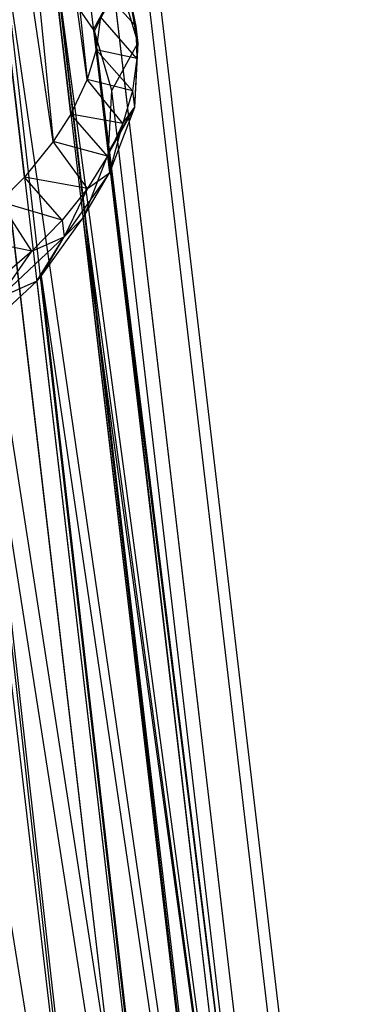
# Model space of a CAD drawing. Extents: x -23.4 to 23.6, y 0.3 to 4.
# Tile 68 of 189: x -14.728 to -14.377, y 1.529 to 2.521. Entities that reach past the tile are written whole.
import ezdxf

# ---------------------------------------------------------------- set-up
doc = ezdxf.new("R2010")
doc.units = 0
doc.header["$MEASUREMENT"] = 0
doc.layers.get('0').update_dxf_attribs({"color": 13, "linetype": 'CONTINUOUS'})

# ---------------------------------------------------------------- blocks, each defined once
blk = doc.blocks.new('FOURTY_V_PM_STL')
at = {"color": 0}
for p, q in [((-14.57983, 0.98943, -3.60826), (-14.91789, 3.86776, -1.93503)), ((-14.57983, 0.98943, -3.60826), (-14.91789, 3.86776, -1.93503)), ((-14.4991, 0.94321, -3.51244), (-14.83716, 3.82154, -1.83921)), ((-14.4991, 0.94321, -3.51244), (-14.83716, 3.82154, -1.83921)), ((-14.43737, 0.88919, -3.40704), (-14.77543, 3.76753, -1.73382)), ((-14.43737, 0.88919, -3.40704), (-14.77543, 3.76753, -1.73382)), ((-14.39641, 0.82894, -3.29512), (-14.73447, 3.70727, -1.62189)), ((-14.39641, 0.82894, -3.29512), (-14.73447, 3.70727, -1.62189)), ((-14.3774, 0.76418, -3.17987), (-14.71546, 3.64251, -1.50664)), ((-14.3774, 0.76418, -3.17987), (-14.71546, 3.64251, -1.50664)), ((-14.77773, 3.57152, -1.39711), (-14.65975, 2.46048, -1.97626)), ((-14.65073, 2.49026, -2.02567), (-14.77773, 3.57152, -1.39711)), ((-14.65073, 2.49026, -2.02567), (-14.77773, 3.57152, -1.39711)), ((-14.77773, 3.57152, -1.39711), (-14.65975, 2.46048, -1.97626)), ((-14.38089, 0.69678, -3.06463), (-14.71895, 3.57511, -1.3914)), ((-14.38089, 0.69678, -3.06463), (-14.71895, 3.57511, -1.3914)), ((-14.80321, 3.50679, -1.29091), (-14.69383, 2.39783, -1.87539)), ((-14.65975, 2.46048, -1.97626), (-14.80321, 3.50679, -1.29091)), ((-14.65975, 2.46048, -1.97626), (-14.80321, 3.50679, -1.29091)), ((-14.67621, 2.42553, -1.91947), (-14.80321, 3.50679, -1.29091)), ((-14.67621, 2.42553, -1.91947), (-14.80321, 3.50679, -1.29091)), ((-14.80321, 3.50679, -1.29091), (-14.69383, 2.39783, -1.87539)), ((-14.40677, 0.62867, -2.9527), (-14.74483, 3.507, -1.27947)), ((-14.40677, 0.62867, -2.9527), (-14.74483, 3.507, -1.27947)), ((-14.69383, 2.39783, -1.87539), (-14.84979, 3.4434, -1.19126)), ((-14.69383, 2.39783, -1.87539), (-14.84979, 3.4434, -1.19126)), ((-14.72279, 2.36213, -1.81982), (-14.84979, 3.4434, -1.19126)), ((-14.72279, 2.36213, -1.81982), (-14.84979, 3.4434, -1.19126)), ((-14.45431, 0.56182, -2.84731), (-14.79237, 3.44015, -1.17408)), ((-14.45431, 0.56182, -2.84731), (-14.79237, 3.44015, -1.17408)), ((-14.52213, 0.49815, -2.75148), (-14.86019, 3.37648, -1.07825)), ((-14.52213, 0.49815, -2.75148), (-14.86019, 3.37648, -1.07825)), ((-14.91214, 2.69206, -2.66973), (-14.63259, 0.9699, -3.58532)), ((-14.91214, 2.69206, -2.66973), (-14.63259, 0.9699, -3.58532)), ((-14.83133, 2.66199, -2.60168), (-14.63259, 0.9699, -3.58532)), ((-14.83133, 2.66199, -2.60168), (-14.63259, 0.9699, -3.58532)), ((-14.82204, 2.65774, -2.59249), (-14.55421, 0.92675, -3.49526)), ((-14.82204, 2.65774, -2.59249), (-14.55421, 0.92675, -3.49526)), ((-14.82204, 2.65774, -2.59249), (-14.63259, 0.9699, -3.58532)), ((-14.82204, 2.65774, -2.59249), (-14.63259, 0.9699, -3.58532)), ((-14.75294, 2.61884, -2.51161), (-14.55421, 0.92675, -3.49526)), ((-14.75294, 2.61884, -2.51161), (-14.55421, 0.92675, -3.49526)), ((-14.74736, 2.61499, -2.50385), (-14.4942, 0.87587, -3.39561)), ((-14.74736, 2.61499, -2.50385), (-14.4942, 0.87587, -3.39561)), ((-14.74736, 2.61499, -2.50385), (-14.55421, 0.92675, -3.49526)), ((-14.74736, 2.61499, -2.50385), (-14.55421, 0.92675, -3.49526)), ((-14.69294, 2.56796, -2.41196), (-14.4942, 0.87587, -3.39561)), ((-14.69294, 2.56796, -2.41196), (-14.4942, 0.87587, -3.39561)), ((-14.65315, 2.5109, -2.30576), (-14.69026, 2.56502, -2.40636)), ((-14.69026, 2.56502, -2.40636), (-14.45442, 0.8188, -3.2894)), ((-14.69026, 2.56502, -2.40636), (-14.45442, 0.8188, -3.2894)), ((-14.69026, 2.56502, -2.40636), (-14.4942, 0.87587, -3.39561)), ((-14.69026, 2.56502, -2.40636), (-14.4942, 0.87587, -3.39561)), ((-14.65315, 2.5109, -2.30576), (-14.69026, 2.56502, -2.40636)), ((-14.65315, 2.5109, -2.30576), (-14.62702, 2.55957, -2.28185)), ((-14.65315, 2.5109, -2.30576), (-14.62702, 2.55957, -2.28185)), ((-14.65237, 2.50928, -2.30283), (-14.62702, 2.55957, -2.28185)), ((-14.65237, 2.50928, -2.30283), (-14.62702, 2.55957, -2.28185)), ((-14.62702, 2.55957, -2.28185), (-14.60868, 2.49708, -2.17064)), ((-14.62702, 2.55957, -2.28185), (-14.60868, 2.49708, -2.17064)), ((-14.61067, 2.51401, -2.16079), (-14.64712, 2.55436, -2.1352)), ((-14.61067, 2.51401, -2.16079), (-14.64712, 2.55436, -2.1352)), ((-14.61714, 2.54569, -2.2166), (-14.61067, 2.51401, -2.16079)), ((-14.60868, 2.49708, -2.17064), (-14.61714, 2.54569, -2.2166)), ((-14.61714, 2.54569, -2.2166), (-14.61067, 2.51401, -2.16079)), ((-14.60868, 2.49708, -2.17064), (-14.61714, 2.54569, -2.2166)), ((-14.64612, 2.52338, -2.08171), (-14.65073, 2.49026, -2.02567)), ((-14.64612, 2.52338, -2.08171), (-14.65073, 2.49026, -2.02567)), ((-14.60963, 2.48169, -2.10499), (-14.64612, 2.52338, -2.08171)), ((-14.60963, 2.48169, -2.10499), (-14.64612, 2.52338, -2.08171)), ((-14.65237, 2.50928, -2.30283), (-14.65315, 2.5109, -2.30576)), ((-14.65315, 2.5109, -2.30576), (-14.45442, 0.8188, -3.2894)), ((-14.65315, 2.5109, -2.30576), (-14.45442, 0.8188, -3.2894)), ((-14.65237, 2.50928, -2.30283), (-14.65315, 2.5109, -2.30576)), ((-14.61067, 2.51401, -2.16079), (-14.60963, 2.48169, -2.10499)), ((-14.61067, 2.51401, -2.16079), (-14.60963, 2.48169, -2.10499)), ((-14.61067, 2.51401, -2.16079), (-14.60868, 2.49708, -2.17064)), ((-14.61067, 2.51401, -2.16079), (-14.60868, 2.49708, -2.17064)), ((-14.63479, 2.44938, -2.19623), (-14.65237, 2.50928, -2.30283)), ((-14.65237, 2.50928, -2.30283), (-14.43605, 0.75729, -3.17987)), ((-14.65237, 2.50928, -2.30283), (-14.43605, 0.75729, -3.17987)), ((-14.65237, 2.50928, -2.30283), (-14.45442, 0.8188, -3.2894)), ((-14.65237, 2.50928, -2.30283), (-14.45442, 0.8188, -3.2894)), ((-14.63479, 2.44938, -2.19623), (-14.65237, 2.50928, -2.30283)), ((-14.65073, 2.49026, -2.02567), (-14.65975, 2.46048, -1.97626)), ((-14.65073, 2.49026, -2.02567), (-14.65975, 2.46048, -1.97626)), ((-14.60963, 2.48169, -2.10499), (-14.65073, 2.49026, -2.02567)), ((-14.60963, 2.48169, -2.10499), (-14.65073, 2.49026, -2.02567)), ((-14.61403, 2.44896, -2.04959), (-14.65073, 2.49026, -2.02567)), ((-14.61403, 2.44896, -2.04959), (-14.65073, 2.49026, -2.02567)), ((-14.63479, 2.44938, -2.19623), (-14.60868, 2.49708, -2.17064)), ((-14.63479, 2.44938, -2.19623), (-14.60868, 2.49708, -2.17064)), ((-14.60868, 2.49708, -2.17064), (-14.61204, 2.43203, -2.05943)), ((-14.60868, 2.49708, -2.17064), (-14.61204, 2.43203, -2.05943)), ((-14.60963, 2.48169, -2.10499), (-14.60868, 2.49708, -2.17064)), ((-14.60963, 2.48169, -2.10499), (-14.60868, 2.49708, -2.17064)), ((-14.60963, 2.48169, -2.10499), (-14.61403, 2.44896, -2.04959)), ((-14.60963, 2.48169, -2.10499), (-14.61403, 2.44896, -2.04959)), ((-14.60963, 2.48169, -2.10499), (-14.61204, 2.43203, -2.05943)), ((-14.60963, 2.48169, -2.10499), (-14.61204, 2.43203, -2.05943)), ((-14.65975, 2.46048, -1.97626), (-14.67621, 2.42553, -1.91947)), ((-14.65975, 2.46048, -1.97626), (-14.67621, 2.42553, -1.91947)), ((-14.61403, 2.44896, -2.04959), (-14.65975, 2.46048, -1.97626)), ((-14.61403, 2.44896, -2.04959), (-14.65975, 2.46048, -1.97626)), ((-14.62385, 2.41607, -1.99498), (-14.65975, 2.46048, -1.97626)), ((-14.62385, 2.41607, -1.99498), (-14.65975, 2.46048, -1.97626)), ((-14.63801, 2.38703, -2.08963), (-14.63479, 2.44938, -2.19623)), ((-14.63801, 2.38703, -2.08963), (-14.63479, 2.44938, -2.19623)), ((-14.43605, 0.75729, -3.17987), (-14.63479, 2.44938, -2.19623)), ((-14.43605, 0.75729, -3.17987), (-14.63479, 2.44938, -2.19623)), ((-14.61403, 2.44896, -2.04959), (-14.62385, 2.41607, -1.99498)), ((-14.61403, 2.44896, -2.04959), (-14.62385, 2.41607, -1.99498)), ((-14.61403, 2.44896, -2.04959), (-14.61204, 2.43203, -2.05943)), ((-14.61403, 2.44896, -2.04959), (-14.61204, 2.43203, -2.05943)), ((-14.61204, 2.43203, -2.05943), (-14.6384, 2.38528, -2.0867)), ((-14.61204, 2.43203, -2.05943), (-14.6384, 2.38528, -2.0867)), ((-14.63801, 2.38703, -2.08963), (-14.61204, 2.43203, -2.05943)), ((-14.63801, 2.38703, -2.08963), (-14.61204, 2.43203, -2.05943)), ((-14.61204, 2.43203, -2.05943), (-14.63702, 2.36631, -1.95142)), ((-14.61204, 2.43203, -2.05943), (-14.63702, 2.36631, -1.95142)), ((-14.62385, 2.41607, -1.99498), (-14.61204, 2.43203, -2.05943)), ((-14.62385, 2.41607, -1.99498), (-14.61204, 2.43203, -2.05943)), ((-14.67621, 2.42553, -1.91947), (-14.69383, 2.39783, -1.87539)), ((-14.67621, 2.42553, -1.91947), (-14.69383, 2.39783, -1.87539)), ((-14.62385, 2.41607, -1.99498), (-14.67621, 2.42553, -1.91947)), ((-14.62385, 2.41607, -1.99498), (-14.67621, 2.42553, -1.91947)), ((-14.63901, 2.38324, -1.94157), (-14.67621, 2.42553, -1.91947)), ((-14.63901, 2.38324, -1.94157), (-14.67621, 2.42553, -1.91947)), ((-14.62385, 2.41607, -1.99498), (-14.63901, 2.38324, -1.94157)), ((-14.62385, 2.41607, -1.99498), (-14.63901, 2.38324, -1.94157)), ((-14.63702, 2.36631, -1.95142), (-14.62385, 2.41607, -1.99498)), ((-14.63702, 2.36631, -1.95142), (-14.62385, 2.41607, -1.99498)), ((-14.69383, 2.39783, -1.87539), (-14.72279, 2.36213, -1.81982)), ((-14.69383, 2.39783, -1.87539), (-14.72279, 2.36213, -1.81982)), ((-14.63901, 2.38324, -1.94157), (-14.69383, 2.39783, -1.87539)), ((-14.63901, 2.38324, -1.94157), (-14.69383, 2.39783, -1.87539)), ((-14.6594, 2.35072, -1.88975), (-14.69383, 2.39783, -1.87539)), ((-14.6594, 2.35072, -1.88975), (-14.69383, 2.39783, -1.87539)), ((-14.66196, 2.32404, -1.98609), (-14.6384, 2.38528, -2.0867)), ((-14.66196, 2.32404, -1.98609), (-14.6384, 2.38528, -2.0867)), ((-14.63901, 2.38324, -1.94157), (-14.6594, 2.35072, -1.88975)), ((-14.63901, 2.38324, -1.94157), (-14.6594, 2.35072, -1.88975)), ((-14.63901, 2.38324, -1.94157), (-14.63702, 2.36631, -1.95142)), ((-14.63901, 2.38324, -1.94157), (-14.63702, 2.36631, -1.95142)), ((-14.6384, 2.38528, -2.0867), (-14.63801, 2.38703, -2.08963)), ((-14.6384, 2.38528, -2.0867), (-14.63801, 2.38703, -2.08963)), ((-14.6384, 2.38528, -2.0867), (-14.43966, 0.69319, -3.07034)), ((-14.6384, 2.38528, -2.0867), (-14.43966, 0.69319, -3.07034)), ((-14.6384, 2.38528, -2.0867), (-14.43605, 0.75729, -3.17987)), ((-14.6384, 2.38528, -2.0867), (-14.43605, 0.75729, -3.17987)), ((-14.6384, 2.38528, -2.0867), (-14.63702, 2.36631, -1.95142)), ((-14.6384, 2.38528, -2.0867), (-14.63702, 2.36631, -1.95142)), ((-14.63801, 2.38703, -2.08963), (-14.43605, 0.75729, -3.17987)), ((-14.63801, 2.38703, -2.08963), (-14.43605, 0.75729, -3.17987)), ((-14.72279, 2.36213, -1.81982), (-14.74738, 2.33725, -1.78199)), ((-14.72279, 2.36213, -1.81982), (-14.74738, 2.33725, -1.78199)), ((-14.6594, 2.35072, -1.88975), (-14.72279, 2.36213, -1.81982)), ((-14.6594, 2.35072, -1.88975), (-14.72279, 2.36213, -1.81982)), ((-14.68488, 2.31873, -1.83987), (-14.72279, 2.36213, -1.81982)), ((-14.68488, 2.31873, -1.83987), (-14.72279, 2.36213, -1.81982)), ((-14.63702, 2.36631, -1.95142), (-14.68289, 2.3018, -1.84971)), ((-14.63702, 2.36631, -1.95142), (-14.68289, 2.3018, -1.84971)), ((-14.66388, 2.32055, -1.98049), (-14.63702, 2.36631, -1.95142)), ((-14.66388, 2.32055, -1.98049), (-14.63702, 2.36631, -1.95142)), ((-14.66196, 2.32404, -1.98609), (-14.63702, 2.36631, -1.95142)), ((-14.66196, 2.32404, -1.98609), (-14.63702, 2.36631, -1.95142)), ((-14.6594, 2.35072, -1.88975), (-14.63702, 2.36631, -1.95142)), ((-14.6594, 2.35072, -1.88975), (-14.63702, 2.36631, -1.95142)), ((-14.6594, 2.35072, -1.88975), (-14.68488, 2.31873, -1.83987)), ((-14.6594, 2.35072, -1.88975), (-14.68488, 2.31873, -1.83987)), ((-14.6594, 2.35072, -1.88975), (-14.68289, 2.3018, -1.84971)), ((-14.6594, 2.35072, -1.88975), (-14.68289, 2.3018, -1.84971)), ((-14.68488, 2.31873, -1.83987), (-14.74738, 2.33725, -1.78199)), ((-14.68488, 2.31873, -1.83987), (-14.74738, 2.33725, -1.78199)), ((-14.71526, 2.28751, -1.79231), (-14.74738, 2.33725, -1.78199)), ((-14.71526, 2.28751, -1.79231), (-14.74738, 2.33725, -1.78199)), ((-14.66388, 2.32055, -1.98049), (-14.66196, 2.32404, -1.98609)), ((-14.66388, 2.32055, -1.98049), (-14.66196, 2.32404, -1.98609)), ((-14.66196, 2.32404, -1.98609), (-14.43966, 0.69319, -3.07034)), ((-14.66196, 2.32404, -1.98609), (-14.43966, 0.69319, -3.07034)), ((-14.68488, 2.31873, -1.83987), (-14.71526, 2.28751, -1.79231)), ((-14.68488, 2.31873, -1.83987), (-14.71526, 2.28751, -1.79231)), ((-14.70593, 2.2622, -1.88861), (-14.66388, 2.32055, -1.98049)), ((-14.70593, 2.2622, -1.88861), (-14.66388, 2.32055, -1.98049)), ((-14.68488, 2.31873, -1.83987), (-14.68289, 2.3018, -1.84971)), ((-14.68488, 2.31873, -1.83987), (-14.68289, 2.3018, -1.84971)), ((-14.66388, 2.32055, -1.98049), (-14.68289, 2.3018, -1.84971)), ((-14.66388, 2.32055, -1.98049), (-14.68289, 2.3018, -1.84971)), ((-14.66388, 2.32055, -1.98049), (-14.46515, 0.62846, -2.96414)), ((-14.66388, 2.32055, -1.98049), (-14.46515, 0.62846, -2.96414)), ((-14.66388, 2.32055, -1.98049), (-14.43966, 0.69319, -3.07034)), ((-14.66388, 2.32055, -1.98049), (-14.43966, 0.69319, -3.07034)), ((-14.71526, 2.28751, -1.79231), (-14.78905, 2.30199, -1.72976)), ((-14.71526, 2.28751, -1.79231), (-14.78905, 2.30199, -1.72976)), ((-14.68289, 2.3018, -1.84971), (-14.74834, 2.24036, -1.75724)), ((-14.68289, 2.3018, -1.84971), (-14.74834, 2.24036, -1.75724)), ((-14.71526, 2.28751, -1.79231), (-14.68289, 2.3018, -1.84971)), ((-14.71526, 2.28751, -1.79231), (-14.68289, 2.3018, -1.84971)), ((-14.71046, 2.25716, -1.88084), (-14.68289, 2.3018, -1.84971)), ((-14.71046, 2.25716, -1.88084), (-14.68289, 2.3018, -1.84971)), ((-14.70593, 2.2622, -1.88861), (-14.68289, 2.3018, -1.84971)), ((-14.70593, 2.2622, -1.88861), (-14.68289, 2.3018, -1.84971)), ((-14.71526, 2.28751, -1.79231), (-14.75033, 2.25729, -1.7474)), ((-14.71526, 2.28751, -1.79231), (-14.75033, 2.25729, -1.7474)), ((-14.74834, 2.24036, -1.75724), (-14.71526, 2.28751, -1.79231)), ((-14.74834, 2.24036, -1.75724), (-14.71526, 2.28751, -1.79231)), ((-14.71046, 2.25716, -1.88084), (-14.70593, 2.2622, -1.88861)), ((-14.71046, 2.25716, -1.88084), (-14.70593, 2.2622, -1.88861)), ((-14.70593, 2.2622, -1.88861), (-14.51172, 0.56506, -2.86449)), ((-14.70593, 2.2622, -1.88861), (-14.51172, 0.56506, -2.86449)), ((-14.70593, 2.2622, -1.88861), (-14.46515, 0.62846, -2.96414)), ((-14.70593, 2.2622, -1.88861), (-14.46515, 0.62846, -2.96414)), ((-14.76866, 2.2033, -1.79997), (-14.71046, 2.25716, -1.88084)), ((-14.76866, 2.2033, -1.79997), (-14.71046, 2.25716, -1.88084)), ((-14.71046, 2.25716, -1.88084), (-14.74834, 2.24036, -1.75724)), ((-14.71046, 2.25716, -1.88084), (-14.74834, 2.24036, -1.75724)), ((-14.71046, 2.25716, -1.88084), (-14.51172, 0.56506, -2.86449)), ((-14.71046, 2.25716, -1.88084), (-14.51172, 0.56506, -2.86449)), ((-14.76866, 2.2033, -1.79997), (-14.57798, 0.50492, -2.77442)), ((-14.76866, 2.2033, -1.79997), (-14.57798, 0.50492, -2.77442)), ((-14.76866, 2.2033, -1.79997), (-14.51172, 0.56506, -2.86449)), ((-14.76866, 2.2033, -1.79997), (-14.51172, 0.56506, -2.86449)), ((-14.77672, 2.19702, -1.79078), (-14.57798, 0.50492, -2.77442)), ((-14.77672, 2.19702, -1.79078), (-14.57798, 0.50492, -2.77442))]:
    blk.add_line(p, q, dxfattribs=at)

msp = doc.modelspace()

# ---------------------------------------------------------------- block references
at = {"color": 0}
msp.add_blockref('FOURTY_V_PM_STL', (0, 0), dxfattribs=at)

doc.saveas('drawing.dxf')
